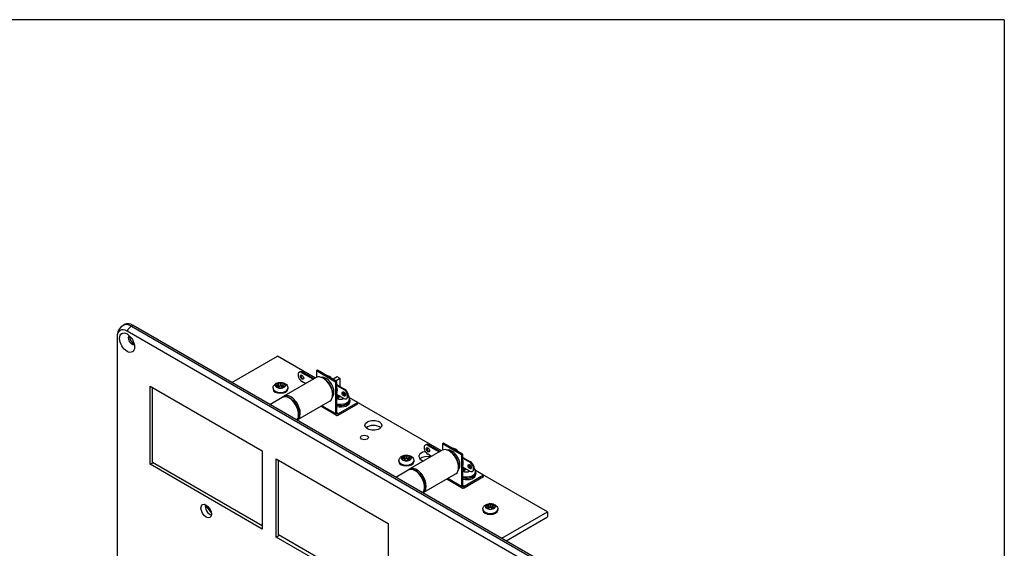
# Model space of a CAD drawing. Header units: inches. Extents: x 0 to 26.5, y 0 to 16.9.
# Tile 24 of 24: x 21 to 26.5, y 14 to 16.9. Entities that reach past the tile are written whole.
import ezdxf

# ---------------------------------------------------------------- set-up
doc = ezdxf.new("R2010")
doc.units = ezdxf.units.IN
doc.header["$LTSCALE"] = 0.5
doc.header["$MEASUREMENT"] = 0
doc.layers.add('AM_VIS', color=7, linetype='Continuous', lineweight=30)
doc.layers.add('FORMAT', color=112, linetype='Continuous')

msp = doc.modelspace()

# ---------------------------------------------------------------- linework, layer by layer
at = {"layer": 'AM_VIS', "color": 72}
for p, q in [((21.6222, 15.2294), (21.6139, 15.2247)), ((25.1361, 13.1719), (21.6359, 15.1927)), ((21.6691, 15.2248), (21.6608, 15.22)), ((21.6608, 15.22), (25.1609, 13.1992)), ((25.1692, 13.204), (21.6691, 15.2248)), ((21.5807, 15.1626), (21.5807, 12.2538)), ((21.5808, 15.1609), (21.5808, 12.2521)), ((21.7639, 14.8884), (22.383, 14.5309)), ((21.7639, 14.4567), (21.7639, 14.8884)), ((22.383, 14.5309), (22.383, 14.0992)), ((22.4599, 14.4865), (23.0791, 14.129)), ((22.4599, 14.0548), (22.4599, 14.4865)), ((21.7639, 14.4567), (21.7792, 14.4655)), ((22.383, 14.0992), (21.7639, 14.4567)), ((23.0791, 14.129), (23.0791, 13.6973)), ((22.4599, 14.0548), (22.4766, 14.0644)), ((23.0791, 13.6973), (22.4599, 14.0548))]:
    msp.add_line(p, q, dxfattribs=at)
at = {"layer": 'AM_VIS', "color": 52}
for p, q in [((22.2153, 14.9094), (22.4672, 15.0549)), ((22.6773, 14.9336), (22.4672, 15.0549)), ((23.3733, 14.5317), (22.8651, 14.8251)), ((23.9588, 14.1937), (23.5612, 14.4233)), ((23.7068, 14.0483), (23.9588, 14.1937)), ((23.7307, 14.0345), (23.9588, 14.1662)), ((23.9588, 14.1937), (23.9588, 14.1662))]:
    msp.add_line(p, q, dxfattribs=at)
at = {"layer": 'AM_VIS', "color": 113}
for p, q in [((22.5921, 14.9672), (22.5878, 14.9647)), ((22.6071, 14.9657), (22.6028, 14.9632)), ((22.6071, 14.9657), (22.67, 14.9294)), ((22.6893, 14.9764), (22.6826, 14.9726)), ((22.7887, 14.9113), (22.6826, 14.9726)), ((22.6826, 14.9726), (22.6826, 14.9367)), ((22.7953, 14.9152), (22.6893, 14.9764)), ((22.682, 14.9363), (22.503, 14.833)), ((22.6028, 14.9632), (22.6657, 14.9269)), ((22.6233, 14.9024), (22.6028, 14.9142)), ((22.7953, 14.9152), (22.7887, 14.9113)), ((22.7887, 14.9113), (22.7887, 14.7368)), ((22.7953, 14.7406), (22.7953, 14.9152)), ((22.7953, 14.8971), (22.838, 14.8725)), ((22.7953, 14.8922), (22.8338, 14.87)), ((22.838, 14.8725), (22.8338, 14.87)), ((22.757, 14.8064), (22.578, 14.7031)), ((22.8338, 14.821), (22.7953, 14.8432)), ((22.853, 14.822), (22.8488, 14.8196)), ((22.9107, 14.7981), (22.8653, 14.8243)), ((22.793, 14.7274), (22.7065, 14.7773)), ((22.7887, 14.7368), (22.7126, 14.7808)), ((22.9107, 14.7981), (22.8033, 14.7361)), ((22.8033, 14.7284), (22.9107, 14.7904)), ((22.9107, 14.7904), (22.9107, 14.7981)), ((22.8033, 14.7361), (22.7953, 14.7406)), ((23.3781, 14.5345), (23.1991, 14.4311)), ((23.2881, 14.5653), (23.2839, 14.5628)), ((23.3031, 14.5638), (23.2989, 14.5614)), ((23.2989, 14.5614), (23.3618, 14.5251)), ((23.3031, 14.5638), (23.366, 14.5275)), ((23.3853, 14.5745), (23.3787, 14.5707)), ((23.4848, 14.5095), (23.3787, 14.5707)), ((23.3787, 14.5707), (23.3787, 14.5348)), ((23.4914, 14.5133), (23.3853, 14.5745)), ((23.3193, 14.5006), (23.2989, 14.5124)), ((23.4914, 14.5133), (23.4848, 14.5095)), ((23.4848, 14.5095), (23.4848, 14.335)), ((23.4914, 14.3388), (23.4914, 14.5133)), ((23.4914, 14.4953), (23.5341, 14.4706)), ((23.4914, 14.4904), (23.5299, 14.4682)), ((23.5299, 14.4192), (23.4914, 14.4414)), ((23.5341, 14.4706), (23.5299, 14.4682)), ((23.6067, 14.3962), (23.5613, 14.4224)), ((23.4531, 14.4046), (23.2741, 14.3012)), ((23.489, 14.3255), (23.4026, 14.3754)), ((23.4848, 14.335), (23.4086, 14.3789)), ((23.6067, 14.3962), (23.4994, 14.3342)), ((23.4994, 14.3265), (23.6067, 14.3885)), ((23.5491, 14.4201), (23.5449, 14.4177)), ((23.6067, 14.3885), (23.6067, 14.3962)), ((23.4994, 14.3342), (23.4914, 14.3388))]:
    msp.add_line(p, q, dxfattribs=at)
at = {"layer": 'AM_VIS', "color": 33}
for p, q in [((22.7971, 14.9402), (22.7745, 14.9272)), ((22.8136, 14.9306), (22.7911, 14.9176)), ((22.8136, 14.9306), (22.7971, 14.9402)), ((22.8136, 14.8866), (22.8136, 14.9306))]:
    msp.add_line(p, q, dxfattribs=at)
at = {"layer": 'AM_VIS', "color": 191}
for p, q in [((21.7758, 14.4675), (21.7758, 14.8815)), ((22.383, 14.1169), (21.7758, 14.4675)), ((22.1016, 14.1898), (22.0703, 14.2334))]:
    msp.add_line(p, q, dxfattribs=at)
at = {"layer": 'AM_VIS', "color": 62}
for p, q in [((22.4427, 14.8783), (22.4427, 14.8731)), ((22.4712, 14.906), (22.4712, 14.8972)), ((22.4713, 14.8943), (22.4713, 14.8801)), ((22.4724, 14.8959), (22.4724, 14.8811)), ((22.4797, 14.8873), (22.4724, 14.8915)), ((22.4813, 14.9029), (22.4813, 14.8885)), ((22.4863, 14.9029), (22.4863, 14.8885)), ((22.4952, 14.8915), (22.4879, 14.8873)), ((22.4952, 14.8959), (22.4952, 14.8811)), ((22.4962, 14.8943), (22.4962, 14.8801)), ((22.4964, 14.906), (22.4964, 14.8972)), ((22.5248, 14.8783), (22.5248, 14.8731)), ((23.1388, 14.4764), (23.1388, 14.4712)), ((23.1672, 14.5042), (23.1672, 14.4953)), ((23.1674, 14.4924), (23.1674, 14.4783)), ((23.1684, 14.494), (23.1684, 14.4792)), ((23.1757, 14.4854), (23.1684, 14.4897)), ((23.1773, 14.501), (23.1773, 14.4867)), ((23.1823, 14.501), (23.1823, 14.4867)), ((23.1912, 14.4897), (23.1839, 14.4854)), ((23.1912, 14.494), (23.1912, 14.4792)), ((23.1923, 14.4924), (23.1923, 14.4783)), ((23.1924, 14.5042), (23.1924, 14.4953)), ((23.2209, 14.4764), (23.2209, 14.4712)), ((23.6028, 14.2085), (23.6028, 14.2033)), ((23.6313, 14.2362), (23.6313, 14.2274)), ((23.6314, 14.2245), (23.6314, 14.2103)), ((23.6325, 14.2261), (23.6325, 14.2113)), ((23.6398, 14.2175), (23.6325, 14.2218)), ((23.6414, 14.2331), (23.6414, 14.2187)), ((23.6464, 14.2331), (23.6464, 14.2187)), ((23.6553, 14.2218), (23.648, 14.2175)), ((23.6553, 14.2261), (23.6553, 14.2113)), ((23.6563, 14.2245), (23.6563, 14.2103)), ((23.6565, 14.2362), (23.6565, 14.2274)), ((23.6849, 14.2085), (23.6849, 14.2033))]:
    msp.add_line(p, q, dxfattribs=at)
at = {"layer": 'AM_VIS', "color": 222}
for p, q in [((22.4253, 14.7882), (22.4938, 14.8277)), ((23.1214, 14.3863), (23.1898, 14.4258))]:
    msp.add_line(p, q, dxfattribs=at)
at = {"layer": 'AM_VIS', "color": 161}
for p, q in [((22.7998, 14.8405), (22.7998, 14.8407)), ((22.8, 14.8206), (22.8, 14.8369)), ((22.8012, 14.8217), (22.8012, 14.8388)), ((22.8092, 14.8277), (22.8012, 14.8323)), ((22.8122, 14.8299), (22.8122, 14.8335)), ((22.8183, 14.8299), (22.8183, 14.83)), ((22.8217, 14.828), (22.8213, 14.8277)), ((22.8292, 14.8217), (22.8292, 14.8237)), ((22.8305, 14.8206), (22.8305, 14.8229)), ((22.8307, 14.8457), (22.8307, 14.8524)), ((22.8659, 14.8118), (22.8659, 14.8182)), ((22.8681, 14.8118), (22.8681, 14.8042)), ((23.4958, 14.4387), (23.4958, 14.4388)), ((23.496, 14.4187), (23.496, 14.4351)), ((23.4973, 14.4198), (23.4973, 14.437)), ((23.5052, 14.4259), (23.4973, 14.4305)), ((23.5082, 14.428), (23.5082, 14.4316)), ((23.5143, 14.428), (23.5143, 14.4281)), ((23.5178, 14.4261), (23.5174, 14.4259)), ((23.5253, 14.4198), (23.5253, 14.4218)), ((23.5266, 14.4187), (23.5266, 14.4211)), ((23.5267, 14.4438), (23.5267, 14.4505)), ((23.5619, 14.41), (23.5619, 14.4164)), ((23.5642, 14.41), (23.5642, 14.4023))]:
    msp.add_line(p, q, dxfattribs=at)
at = {"layer": 'AM_VIS', "color": 31}
for p, q in [((22.4732, 14.0664), (22.4732, 14.4788)), ((23.0791, 13.7166), (22.4732, 14.0664))]:
    msp.add_line(p, q, dxfattribs=at)
at = {"layer": 'AM_VIS', "color": 72}
msp.add_arc((21.6506, 15.1652), 0.0699, 121.6737, 182.1087, dxfattribs=at)
at = {"layer": 'AM_VIS', "color": 62}
for centre, radius, start, end in [((22.4512, 14.8501), 0.0511, 66.8573, 78.7186), ((22.5306, 14.8139), 0.0999, 126.4025, 133.988), ((22.4612, 14.8559), 0.0511, 66.8573, 78.7186), ((22.5406, 14.8081), 0.0999, 126.4025, 133.988), ((22.4838, 14.9098), 0.00734, 250.1859, 289.8138), ((22.4838, 14.8848), 0.00447, 56.1919, 123.8078), ((22.5064, 14.8559), 0.0511, 101.2811, 113.1424), ((22.427, 14.8081), 0.0999, 46.012, 53.5973), ((22.5163, 14.8501), 0.0511, 101.2812, 113.1424), ((22.4369, 14.8139), 0.0999, 46.012, 53.5973), ((23.1473, 14.4483), 0.0511, 66.8578, 78.7189), ((23.2267, 14.412), 0.0999, 126.4025, 133.988), ((23.1572, 14.454), 0.0511, 66.8578, 78.7189), ((23.2366, 14.4063), 0.0999, 126.4025, 133.988), ((23.1798, 14.5079), 0.00734, 250.1864, 289.8139), ((23.1798, 14.4829), 0.00447, 56.1923, 123.8079), ((23.2024, 14.454), 0.0511, 101.2812, 113.1424), ((23.123, 14.4063), 0.0999, 46.0121, 53.5977), ((23.2124, 14.4483), 0.0511, 101.2811, 113.1424), ((23.133, 14.412), 0.0999, 46.0121, 53.5977), ((23.6113, 14.1803), 0.0511, 66.8578, 78.7189), ((23.6907, 14.1441), 0.0999, 126.4025, 133.988), ((23.6213, 14.1861), 0.0511, 66.8578, 78.7189), ((23.7007, 14.1383), 0.0999, 126.4025, 133.988), ((23.6439, 14.24), 0.00734, 250.1864, 289.8139), ((23.6439, 14.215), 0.00447, 56.1923, 123.8079), ((23.6665, 14.1861), 0.0511, 101.2812, 113.1424), ((23.5871, 14.1383), 0.0999, 46.0121, 53.5977), ((23.6764, 14.1803), 0.0511, 101.2811, 113.1424), ((23.597, 14.1441), 0.0999, 46.0121, 53.5977)]:
    msp.add_arc(centre, radius, start, end, dxfattribs=at)
at = {"layer": 'AM_VIS', "color": 161}
for centre, radius, start, end in [((22.8152, 14.8249), 0.00582, 58.3467, 121.6533), ((22.8167, 14.7945), 0.0624, 70.6148, 78.6422), ((22.8327, 14.8181), 0.0332, 0.3284, 37.0599), ((23.5113, 14.423), 0.00582, 58.3467, 121.6533), ((23.5128, 14.3926), 0.0624, 70.6148, 78.6422), ((23.5288, 14.4162), 0.0332, 0.3284, 37.0599)]:
    msp.add_arc(centre, radius, start, end, dxfattribs=at)
at = {"layer": 'AM_VIS', "color": 72}
for centre, major_axis, start_param, end_param in [((21.6359, 15.1291), (-0.0389, 0.0674), 5.497787, 7.068583), ((21.6359, 15.1291), (-0.0294, 0.051), 0.785398, 7.068583), ((21.6608, 15.1435), (-0.0469, 0.0812), 5.497787, 6.283185), ((21.6691, 15.1483), (-0.0469, 0.0812), 5.497787, 6.283185), ((21.6608, 15.1817), (0.0234, 0.0406), 0.785398, 1.63346), ((21.6276, 15.1626), (0.0469, 0), 3.141593, 3.204257), ((21.6618, 15.1441), (-0.0135, 0.0234), 6.265978, 9.441985), ((21.6691, 15.1483), (-0.0135, 0.0234), 0.48133, 2.660263), ((22.0734, 14.1983), (-0.0205, 0.0355), 0.785398, 7.068583)]:
    msp.add_ellipse(centre, major_axis=major_axis, ratio=0.57735, start_param=start_param, end_param=end_param, dxfattribs=at)
at = {"layer": 'AM_VIS', "color": 113}
for centre, major_axis, start_param, end_param in [((22.6028, 14.9387), (-0.015, 0.026), 5.497787, 8.63938), ((22.6071, 14.9412), (-0.015, 0.026), 5.497787, 6.283185), ((22.6028, 14.9387), (-0.0066, 0.0114), 3.926991, 10.210176), ((22.6071, 14.9412), (-0.0066, 0.0114), 0.329161, 2.812432), ((22.7195, 14.8714), (-0.0375, 0.065), 3.141593, 6.283185), ((22.7357, 14.8807), (-0.0312, 0.0541), 3.310733, 6.114045), ((22.7237, 14.8738), (-0.035, 0.0606), 3.727355, 5.697423), ((22.7542, 14.8914), (-0.0312, 0.0541), 5.123945, 5.87163), ((22.7542, 14.8914), (-0.0312, 0.0541), 3.553148, 4.300833), ((22.8338, 14.8455), (-0.0066, 0.0114), 3.926991, 10.210176), ((22.838, 14.848), (-0.0066, 0.0114), 0.329161, 2.812432), ((22.8338, 14.8455), (-0.015, 0.026), 2.356194, 5.497787), ((22.838, 14.848), (-0.015, 0.026), 3.141593, 5.497787), ((22.5405, 14.7681), (-0.0375, 0.065), 3.067516, 6.400952), ((22.8033, 14.7452), (0.0103, 0.0179), 2.356194, 3.926991), ((22.8033, 14.7452), (0.00563, 0.00974), 2.356194, 3.926991), ((23.2989, 14.5369), (-0.015, 0.026), 5.497787, 8.63938), ((23.3031, 14.5393), (-0.015, 0.026), 5.497787, 6.283185), ((23.2989, 14.5369), (-0.0066, 0.0114), 3.926991, 10.210176), ((23.3031, 14.5393), (-0.0066, 0.0114), 0.329161, 2.812432), ((23.4156, 14.4695), (-0.0375, 0.065), 3.141593, 6.283185), ((23.4317, 14.4789), (-0.0312, 0.0541), 3.310733, 6.114045), ((23.4198, 14.472), (-0.035, 0.0606), 3.727355, 5.697423), ((23.4503, 14.4896), (-0.0312, 0.0541), 5.123945, 5.87163), ((23.4503, 14.4896), (-0.0312, 0.0541), 3.553148, 4.300833), ((23.2366, 14.3662), (-0.0375, 0.065), 3.067516, 6.400952), ((23.5299, 14.4437), (-0.0066, 0.0114), 3.926991, 10.210176), ((23.5341, 14.4461), (-0.0066, 0.0114), 0.329161, 2.812432), ((23.5299, 14.4437), (-0.015, 0.026), 2.356194, 5.497787), ((23.5341, 14.4461), (-0.015, 0.026), 3.141593, 5.497787), ((23.4994, 14.3434), (0.0103, 0.0179), 2.356194, 3.926991), ((23.4994, 14.3434), (0.00563, 0.00974), 2.356194, 3.926991)]:
    msp.add_ellipse(centre, major_axis=major_axis, ratio=0.57735, start_param=start_param, end_param=end_param, dxfattribs=at)
at = {"layer": 'AM_VIS', "color": 62}
for centre, major_axis, start_param, end_param in [((22.4838, 14.8783), (0.0411, 0), 3.141593, 6.283185), ((22.4838, 14.8731), (0.0411, 0), 3.141593, 6.283185), ((22.4838, 14.8927), (0.0272, 0), 2.356194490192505, 8.639379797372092), ((22.4838, 14.893), (0.0258, 0), 2.632424, 3.650775), ((22.4838, 14.893), (0.0258, 0), 2.079965, 2.632424), ((22.4838, 14.893), (0.0258, 0), 3.650775, 4.203228), ((22.4838, 14.893), (0.0258, 0), 1.061614, 2.079965), ((22.4838, 14.893), (0.0258, 0), 4.203228, 5.221564), ((22.4838, 14.893), (0.0258, 0), 0.509161, 1.061614), ((22.4838, 14.893), (0.0258, 0), 5.221564, 5.497787), ((22.4838, 14.893), (0.0258, 0), 5.497787, 5.774011), ((22.4838, 14.8023), (-0.057, 0.0988), 5.257385, 5.269495), ((22.4838, 14.893), (0.0258, 0), 5.774011, 6.792346), ((23.1798, 14.4764), (0.0411, 0), 3.141593, 6.283185), ((23.1798, 14.4909), (0.0272, 0), 2.3561944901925, 8.639379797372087), ((23.1798, 14.4911), (0.0258, 0), 2.632418, 3.650753), ((23.1798, 14.4911), (0.0258, 0), 2.356194, 2.632418), ((23.1798, 14.4911), (0.0258, 0), 3.650753, 4.203207), ((23.1798, 14.4004), (-0.057, 0.0988), 5.726079, 5.73819), ((23.1798, 14.4911), (0.0258, 0), 2.079971, 2.356194), ((23.1798, 14.4911), (0.0258, 0), 1.061636, 2.079971), ((23.1798, 14.4911), (0.0258, 0), 4.203207, 5.221557), ((23.1798, 14.4911), (0.0258, 0), 0.509182, 1.061636), ((23.1798, 14.4911), (0.0258, 0), 5.221557, 5.774017), ((23.1798, 14.4911), (0.0258, 0), 5.774017, 6.792368), ((23.1798, 14.4712), (0.0411, 0), 3.141593, 6.283185), ((23.6439, 14.2085), (0.0411, 0), 3.141593, 6.283185), ((23.6439, 14.2033), (0.0411, 0), 3.141593, 6.283185), ((23.6439, 14.223), (0.0272, 0), 2.356194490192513, 8.639379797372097), ((23.6439, 14.2232), (0.0258, 0), 2.632418, 3.650753), ((23.6439, 14.2232), (0.0258, 0), 2.356194, 2.632418), ((23.6439, 14.2232), (0.0258, 0), 3.650753, 4.203207), ((23.6439, 14.1325), (-0.057, 0.0988), 5.726079, 5.73819), ((23.6439, 14.2232), (0.0258, 0), 2.079971, 2.356194), ((23.6439, 14.2232), (0.0258, 0), 1.061636, 2.079971), ((23.6439, 14.2232), (0.0258, 0), 4.203207, 5.221557), ((23.6439, 14.2232), (0.0258, 0), 0.509182, 1.061636), ((23.6439, 14.2232), (0.0258, 0), 5.221557, 5.774017), ((23.6439, 14.2232), (0.0258, 0), 5.774017, 6.792368)]:
    msp.add_ellipse(centre, major_axis=major_axis, ratio=0.57735, start_param=start_param, end_param=end_param, dxfattribs=at)
at = {"layer": 'AM_VIS', "color": 222}
for centre in [(22.5313, 14.7627), (23.2273, 14.3609)]:
    msp.add_ellipse(centre, major_axis=(-0.0375, 0.065), ratio=0.57735, start_param=3.304024, end_param=6.283185, dxfattribs=at)
at = {"layer": 'AM_VIS', "color": 161}
for centre, major_axis, start_param, end_param in [((22.8091, 14.721), (-0.0702, 0.1216), 5.590257, 5.637057), ((22.8091, 14.7281), (0.0702, 0.1216), 0.877868, 0.924668), ((22.8152, 14.8364), (0.0317, 0), 4.033749, 4.203217), ((22.8152, 14.8118), (0.0529, 0), 4.326783, 6.582836), ((22.8152, 14.8361), (0.0335, 0), 4.076405, 5.339733), ((22.8152, 14.8182), (0.0506, 0), 4.308674, 6.283185), ((22.8152, 14.8118), (0.0506, 0), 4.308674, 6.283185), ((22.8152, 14.8042), (0.0529, 0), 4.326783, 6.283185), ((22.8213, 14.721), (0.0702, 0.1216), 0.877868, 1.0043), ((22.8091, 14.721), (-0.0702, 0.1216), 5.278885, 5.405318), ((22.8152, 14.8361), (0.0335, 0), 0.703988, 1.15477), ((22.8091, 14.7281), (0.0702, 0.1216), 0.566496, 0.585348), ((22.8152, 14.8364), (0.0317, 0), 0.578689, 1.061625), ((22.8152, 14.8364), (0.0317, 0), 5.221561, 5.315641), ((22.8213, 14.721), (0.0702, 0.1216), 0.573386, 0.665896), ((23.5052, 14.3192), (-0.0702, 0.1216), 5.590257, 5.637057), ((23.5052, 14.3262), (0.0702, 0.1216), 0.877868, 0.924668), ((23.5174, 14.3192), (0.0702, 0.1216), 0.877868, 1.0043), ((23.5052, 14.3192), (-0.0702, 0.1216), 5.278885, 5.405318), ((23.5113, 14.4342), (0.0335, 0), 0.703988, 1.15477), ((23.5052, 14.3262), (0.0702, 0.1216), 0.566496, 0.585348), ((23.5113, 14.4346), (0.0317, 0), 0.578689, 1.061625), ((23.5174, 14.3192), (0.0702, 0.1216), 0.573386, 0.665896), ((23.5113, 14.4346), (0.0317, 0), 4.033749, 4.203217), ((23.5113, 14.41), (0.0529, 0), 4.326783, 6.582836), ((23.5113, 14.4342), (0.0335, 0), 4.076405, 5.339733), ((23.5113, 14.4164), (0.0506, 0), 4.308674, 6.283185), ((23.5113, 14.41), (0.0506, 0), 4.308674, 6.283185), ((23.5113, 14.4023), (0.0529, 0), 4.326783, 6.283185), ((23.5113, 14.4346), (0.0317, 0), 5.221561, 5.315641)]:
    msp.add_ellipse(centre, major_axis=major_axis, ratio=0.57735, start_param=start_param, end_param=end_param, dxfattribs=at)
at = {"layer": 'AM_VIS', "color": 52}
for centre, major_axis, start_param, end_param in [((22.9975, 14.6721), (0.0469, 0), 2.356194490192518, 8.639379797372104), ((22.9975, 14.6446), (0.0469, 0), 0.534158, 2.607434), ((22.9478, 14.6052), (0.0217, 0), 2.356194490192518, 8.639379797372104), ((23.2958, 14.4999), (0.0469, 0), 1.802434, 4.270994), ((23.2958, 14.4724), (0.0469, 0), 1.17816, 2.607434)]:
    msp.add_ellipse(centre, major_axis=major_axis, ratio=0.57735, start_param=start_param, end_param=end_param, dxfattribs=at)
at = {"layer": 'AM_VIS', "color": 191}
msp.add_ellipse((22.0933, 14.2098), major_axis=(-0.0178, 0.0309), ratio=0.57735, start_param=0.425152, end_param=2.71644, dxfattribs=at)
at = {"layer": 'AM_VIS', "color": 62}
for points in [[(22.4427, 14.8783), (22.4427, 14.8813), (22.4432, 14.8842), (22.4452, 14.8899), (22.4467, 14.8925), (22.4505, 14.8975), (22.453, 14.8997), (22.4589, 14.9039), (22.4625, 14.9056), (22.4705, 14.9083), (22.4749, 14.9092), (22.4837, 14.9099), (22.4882, 14.9097), (22.497, 14.9083), (22.5013, 14.9071), (22.5094, 14.9034), (22.5133, 14.901), (22.5193, 14.8948), (22.5216, 14.8915), (22.5242, 14.8847), (22.5248, 14.8815), (22.5248, 14.8783)], [(23.1388, 14.4764), (23.1388, 14.4794), (23.1393, 14.4824), (23.1413, 14.488), (23.1428, 14.4906), (23.1466, 14.4956), (23.149, 14.4978), (23.155, 14.502), (23.1586, 14.5037), (23.1665, 14.5064), (23.1709, 14.5073), (23.1798, 14.508), (23.1842, 14.5078), (23.193, 14.5065), (23.1973, 14.5053), (23.2055, 14.5016), (23.2094, 14.4991), (23.2154, 14.4929), (23.2177, 14.4896), (23.2203, 14.4828), (23.2209, 14.4796), (23.2209, 14.4764)], [(23.6028, 14.2085), (23.6028, 14.2115), (23.6033, 14.2145), (23.6053, 14.2201), (23.6068, 14.2227), (23.6106, 14.2277), (23.6131, 14.2299), (23.619, 14.2341), (23.6226, 14.2358), (23.6306, 14.2385), (23.635, 14.2394), (23.6438, 14.2401), (23.6483, 14.2399), (23.6571, 14.2385), (23.6614, 14.2373), (23.6695, 14.2336), (23.6734, 14.2312), (23.6794, 14.225), (23.6817, 14.2217), (23.6843, 14.2149), (23.6849, 14.2117), (23.6849, 14.2085)]]:
    msp.add_open_spline(points, degree=3, knots=[2.356194, 2.356194, 2.356194, 2.356194, 2.556291, 2.556291, 2.772684, 2.772684, 3.040286, 3.040286, 3.391418, 3.391418, 3.792632, 3.792632, 4.191709, 4.191709, 4.59252, 4.59252, 4.985513, 4.985513, 5.28334, 5.28334, 5.497787, 5.497787, 5.497787, 5.497787], dxfattribs=at)
at = {"layer": 'AM_VIS', "color": 222}
for points in [[(22.4938, 14.8277), (22.4978, 14.83), (22.5024, 14.8314), (22.5123, 14.8321), (22.5177, 14.8314), (22.5289, 14.8278), (22.5349, 14.8248), (22.5465, 14.8167), (22.5521, 14.8116), (22.5625, 14.7999), (22.5672, 14.7934), (22.5752, 14.7796), (22.5786, 14.7723), (22.5837, 14.7576), (22.5854, 14.7502), (22.5868, 14.7359), (22.5866, 14.729), (22.584, 14.7166), (22.5817, 14.711), (22.5771, 14.7048), (22.5759, 14.7033), (22.5745, 14.702)], [(23.1898, 14.4258), (23.1939, 14.4281), (23.1985, 14.4295), (23.2084, 14.4303), (23.2137, 14.4295), (23.225, 14.426), (23.2309, 14.4229), (23.2425, 14.4148), (23.2482, 14.4097), (23.2585, 14.3981), (23.2632, 14.3916), (23.2713, 14.3778), (23.2747, 14.3705), (23.2797, 14.3558), (23.2814, 14.3484), (23.2829, 14.3341), (23.2827, 14.3272), (23.2801, 14.3147), (23.2778, 14.3091), (23.2732, 14.3029), (23.2719, 14.3015), (23.2706, 14.3002)]]:
    msp.add_open_spline(points, degree=3, knots=[3.926991, 3.926991, 3.926991, 3.926991, 4.196311, 4.196311, 4.488899, 4.488899, 4.817112, 4.817112, 5.154234, 5.154234, 5.488895, 5.488895, 5.822149, 5.822149, 6.156665, 6.156665, 6.493732, 6.493732, 6.822868, 6.822868, 6.931156, 6.931156, 6.931156, 6.931156], dxfattribs=at)
at = {"layer": 'FORMAT'}
for q in [(0, 16.9146), (26.4844, 0.264)]:
    msp.add_line((26.4844, 16.9146), q, dxfattribs=at)

doc.saveas('drawing.dxf')
